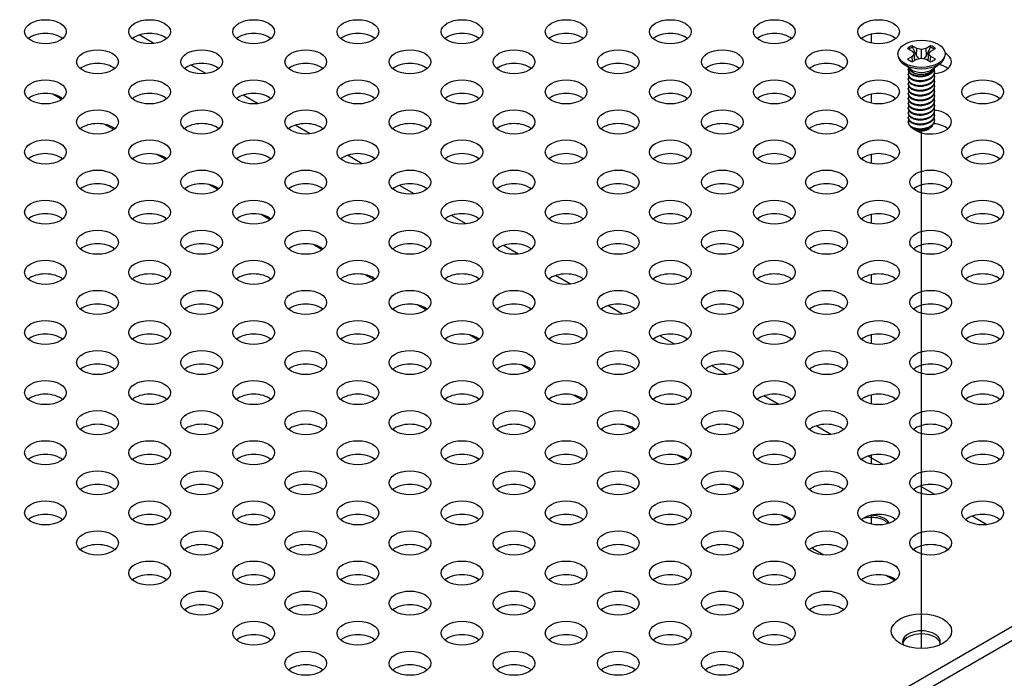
# Model space of a CAD drawing. Header units: millimetres. Extents: x 64 to 1798, y 64 to 1382.
# Tile 71 of 76: x 1622 to 1707, y 1159 to 1216. Entities that reach past the tile are written whole.
import ezdxf

# ---------------------------------------------------------------- set-up
doc = ezdxf.new("R2010")
doc.units = ezdxf.units.MM
doc.header["$LTSCALE"] = 6.666667
doc.layers.add('Tweak Trail (ANSI)', color=7, linetype='Continuous', lineweight=25)
doc.layers.add('Visible (ANSI)', color=7, linetype='Continuous', lineweight=25)

msp = doc.modelspace()

# ---------------------------------------------------------------- linework, layer by layer
at = {"layer": 'Tweak Trail (ANSI)'}
for p, q in [((1695.0987, 1214.0041), (1695.0987, 1214.7787)), ((1695.0987, 1208.8194), (1695.0987, 1209.5939)), ((1699.4092, 1161.8095), (1699.4092, 1206.4261)), ((1695.0987, 1203.6346), (1695.0987, 1204.4092)), ((1695.0987, 1198.4499), (1695.0987, 1199.2244)), ((1695.0987, 1193.2651), (1695.0987, 1194.0397)), ((1695.0987, 1188.0804), (1695.0987, 1188.8549)), ((1695.0987, 1182.8956), (1695.0987, 1183.6702)), ((1695.0987, 1177.7109), (1695.0987, 1178.4854)), ((1695.0987, 1172.5261), (1695.0987, 1173.3007))]:
    msp.add_line(p, q, dxfattribs=at)
at = {"layer": 'Visible (ANSI)'}
for p, q in [((1633.2183, 1213.9643), (1631.9444, 1214.6998)), ((1698.2127, 1213.542), (1698.6086, 1213.3134)), ((1698.6086, 1213.3134), (1698.7726, 1213.0848)), ((1699.0148, 1213.5479), (1698.6189, 1213.7765)), ((1698.9773, 1212.8984), (1699.0148, 1213.5479)), ((1699.4106, 1213.4532), (1699.0148, 1213.5479)), ((1699.8065, 1213.5479), (1699.4106, 1213.4532)), ((1699.4106, 1212.7165), (1699.4106, 1213.4532)), ((1700.2024, 1213.7765), (1699.8065, 1213.5479)), ((1699.844, 1212.8984), (1699.8065, 1213.5479)), ((1700.0487, 1213.0848), (1700.2127, 1213.3134)), ((1700.2127, 1213.3134), (1700.6086, 1213.542)), ((1697.3786, 1213.0848), (1697.3786, 1212.9703)), ((1698.6086, 1212.8563), (1698.2127, 1212.6277)), ((1698.7726, 1213.0848), (1698.6086, 1212.8563)), ((1698.6478, 1212.4099), (1698.6086, 1212.8563)), ((1698.6189, 1212.3932), (1699.0148, 1212.6218)), ((1698.8381, 1212.5198), (1698.7726, 1213.0848)), ((1699.0148, 1212.6218), (1699.4106, 1212.7165)), ((1699.4106, 1212.7165), (1699.8065, 1212.6218)), ((1699.8065, 1212.6218), (1700.2024, 1212.3932)), ((1699.9832, 1212.5198), (1700.0487, 1213.0848)), ((1700.2127, 1212.8563), (1700.0487, 1213.0848)), ((1700.1735, 1212.4099), (1700.2127, 1212.8563)), ((1700.6086, 1212.6277), (1700.2127, 1212.8563)), ((1701.4426, 1213.0848), (1701.4426, 1212.9703)), ((1637.7084, 1211.3719), (1636.4345, 1212.1074)), ((1698.5131, 1211.7267), (1697.8078, 1212.2492)), ((1698.2727, 1211.6856), (1698.2727, 1211.7374)), ((1700.3082, 1211.7267), (1701.0134, 1212.2492)), ((1700.5486, 1211.893), (1700.5486, 1211.9048)), ((1698.2727, 1211.2708), (1698.2727, 1211.3226)), ((1698.2727, 1210.856), (1698.2727, 1210.9079)), ((1698.7089, 1211.4493), (1698.606, 1211.5087)), ((1700.1702, 1211.4827), (1700.2153, 1211.5087)), ((1700.5486, 1211.4782), (1700.5486, 1211.53)), ((1700.5486, 1211.0634), (1700.5486, 1211.1152)), ((1698.2727, 1210.4412), (1698.2727, 1210.4931)), ((1698.2727, 1210.0264), (1698.2727, 1210.0783)), ((1700.5486, 1210.6486), (1700.5486, 1210.7005)), ((1700.5486, 1210.2338), (1700.5486, 1210.2857)), ((1625.2707, 1209.1454), (1624.5016, 1209.5895)), ((1642.1986, 1208.7795), (1640.9246, 1209.515)), ((1698.2727, 1209.6117), (1698.2727, 1209.6635)), ((1698.2727, 1209.1969), (1698.2727, 1209.2487)), ((1700.5486, 1209.8191), (1700.5486, 1209.8709)), ((1700.5486, 1209.4043), (1700.5486, 1209.4561)), ((1698.2727, 1208.7821), (1698.2727, 1208.834)), ((1698.2727, 1208.3673), (1698.2727, 1208.4192)), ((1700.5486, 1208.9895), (1700.5486, 1209.0413)), ((1700.5486, 1208.5747), (1700.5486, 1208.6266)), ((1700.5486, 1208.1599), (1700.5486, 1208.2118)), ((1698.2727, 1207.9525), (1698.2727, 1208.0044)), ((1698.2727, 1207.5378), (1698.2727, 1207.5896)), ((1700.5486, 1207.7452), (1700.5486, 1207.797)), ((1700.5486, 1207.3304), (1700.5486, 1207.3822)), ((1629.7609, 1206.5531), (1628.9917, 1206.9971)), ((1646.6887, 1206.1871), (1645.4148, 1206.9226)), ((1698.2727, 1207.1742), (1698.2727, 1207.1748)), ((1698.8754, 1206.5541), (1698.8082, 1206.5929)), ((1699.9459, 1206.5541), (1700.0708, 1206.6263)), ((1634.251, 1203.9607), (1633.4818, 1204.4048)), ((1651.1788, 1203.5948), (1649.9049, 1204.3302)), ((1638.7411, 1201.3683), (1637.972, 1201.8124)), ((1655.6689, 1201.0024), (1654.395, 1201.7379)), ((1643.2313, 1198.7759), (1642.4621, 1199.22)), ((1660.1591, 1198.41), (1658.8852, 1199.1455)), ((1647.7214, 1196.1835), (1646.9522, 1196.6276)), ((1664.6492, 1195.8176), (1663.3753, 1196.5531)), ((1652.2115, 1193.5912), (1651.4424, 1194.0352)), ((1669.1393, 1193.2252), (1667.8654, 1193.9607)), ((1656.7016, 1190.9988), (1655.9325, 1191.4429)), ((1673.6294, 1190.6329), (1672.3555, 1191.3684)), ((1751.6901, 1189.3802), (1453.1002, 1016.9892)), ((1661.1918, 1188.4064), (1660.4226, 1188.8505)), ((1678.1196, 1188.0405), (1676.8457, 1188.776)), ((1454.1203, 1016.4002), (1751.6901, 1188.2022)), ((1665.6819, 1185.814), (1664.9127, 1186.2581)), ((1682.6097, 1185.4481), (1681.3358, 1186.1836)), ((1670.172, 1183.2217), (1669.4029, 1183.6657)), ((1687.0998, 1182.8557), (1685.8259, 1183.5912)), ((1674.6622, 1180.6293), (1673.893, 1181.0734)), ((1691.59, 1180.2634), (1690.3161, 1180.9989)), ((1679.1523, 1178.0369), (1678.3831, 1178.481)), ((1696.0801, 1177.671), (1694.8062, 1178.4065)), ((1683.6424, 1175.4445), (1682.8733, 1175.8886)), ((1700.5702, 1175.0786), (1699.2963, 1175.8141)), ((1688.1325, 1172.8522), (1687.3634, 1173.2962)), ((1705.0603, 1172.4862), (1703.7864, 1173.2217)), ((1690.9434, 1169.8841), (1690.1506, 1170.3419)), ((1697.1128, 1167.6674), (1696.3436, 1168.1115))]:
    msp.add_line(p, q, dxfattribs=at)
for centre, major_axis in [((1623.8687, 1214.9804), (-1.7983, 0)), ((1632.849, 1214.9804), (-1.7983, 0)), ((1641.8292, 1214.9804), (-1.7983, 0)), ((1650.8095, 1214.9804), (-1.7983, 0)), ((1659.7898, 1214.9804), (-1.7983, 0)), ((1668.77, 1214.9804), (-1.7983, 0)), ((1677.7503, 1214.9804), (-1.7983, 0)), ((1686.7305, 1214.9804), (-1.7983, 0)), ((1695.7108, 1214.9804), (-1.7983, 0)), ((1699.4106, 1213.0848), (-2.032, 0)), ((1628.3589, 1212.388), (-1.7983, 0)), ((1637.3391, 1212.388), (-1.7983, 0)), ((1646.3194, 1212.388), (-1.7983, 0)), ((1655.2996, 1212.388), (-1.7983, 0)), ((1664.2799, 1212.388), (-1.7983, 0)), ((1673.2601, 1212.388), (-1.7983, 0)), ((1682.2404, 1212.388), (-1.7983, 0)), ((1691.2207, 1212.388), (-1.7983, 0)), ((1623.8687, 1209.7956), (-1.7983, 0)), ((1632.849, 1209.7956), (-1.7983, 0)), ((1641.8292, 1209.7956), (-1.7983, 0)), ((1650.8095, 1209.7956), (-1.7983, 0)), ((1659.7898, 1209.7956), (-1.7983, 0)), ((1668.77, 1209.7956), (-1.7983, 0)), ((1677.7503, 1209.7956), (-1.7983, 0)), ((1686.7305, 1209.7956), (-1.7983, 0)), ((1695.7108, 1209.7956), (-1.7983, 0)), ((1704.691, 1209.7956), (-1.7983, 0)), ((1628.3589, 1207.2033), (-1.7983, 0)), ((1637.3391, 1207.2033), (-1.7983, 0)), ((1646.3194, 1207.2033), (-1.7983, 0)), ((1655.2996, 1207.2033), (-1.7983, 0)), ((1664.2799, 1207.2033), (-1.7983, 0)), ((1673.2601, 1207.2033), (-1.7983, 0)), ((1682.2404, 1207.2033), (-1.7983, 0)), ((1691.2207, 1207.2033), (-1.7983, 0)), ((1623.8687, 1204.6109), (-1.7983, 0)), ((1632.849, 1204.6109), (-1.7983, 0)), ((1641.8292, 1204.6109), (-1.7983, 0)), ((1650.8095, 1204.6109), (-1.7983, 0)), ((1659.7898, 1204.6109), (-1.7983, 0)), ((1668.77, 1204.6109), (-1.7983, 0)), ((1677.7503, 1204.6109), (-1.7983, 0)), ((1686.7305, 1204.6109), (-1.7983, 0)), ((1695.7108, 1204.6109), (-1.7983, 0)), ((1704.691, 1204.6109), (-1.7983, 0)), ((1628.3589, 1202.0185), (-1.7983, 0)), ((1637.3391, 1202.0185), (-1.7983, 0)), ((1646.3194, 1202.0185), (-1.7983, 0)), ((1655.2996, 1202.0185), (-1.7983, 0)), ((1664.2799, 1202.0185), (-1.7983, 0)), ((1673.2601, 1202.0185), (-1.7983, 0)), ((1682.2404, 1202.0185), (-1.7983, 0)), ((1691.2207, 1202.0185), (-1.7983, 0)), ((1700.2009, 1202.0185), (-1.7983, 0)), ((1623.8687, 1199.4261), (-1.7983, 0)), ((1632.849, 1199.4261), (-1.7983, 0)), ((1641.8292, 1199.4261), (-1.7983, 0)), ((1650.8095, 1199.4261), (-1.7983, 0)), ((1659.7898, 1199.4261), (-1.7983, 0)), ((1668.77, 1199.4261), (-1.7983, 0)), ((1677.7503, 1199.4261), (-1.7983, 0)), ((1686.7305, 1199.4261), (-1.7983, 0)), ((1695.7108, 1199.4261), (-1.7983, 0)), ((1704.691, 1199.4261), (-1.7983, 0)), ((1628.3589, 1196.8338), (-1.7983, 0)), ((1637.3391, 1196.8338), (-1.7983, 0)), ((1646.3194, 1196.8338), (-1.7983, 0)), ((1655.2996, 1196.8338), (-1.7983, 0)), ((1664.2799, 1196.8338), (-1.7983, 0)), ((1673.2601, 1196.8338), (-1.7983, 0)), ((1682.2404, 1196.8338), (-1.7983, 0)), ((1691.2207, 1196.8338), (-1.7983, 0)), ((1700.2009, 1196.8338), (-1.7983, 0)), ((1623.8687, 1194.2414), (-1.7983, 0)), ((1632.849, 1194.2414), (-1.7983, 0)), ((1641.8292, 1194.2414), (-1.7983, 0)), ((1650.8095, 1194.2414), (-1.7983, 0)), ((1659.7898, 1194.2414), (-1.7983, 0)), ((1668.77, 1194.2414), (-1.7983, 0)), ((1677.7503, 1194.2414), (-1.7983, 0)), ((1686.7305, 1194.2414), (-1.7983, 0)), ((1695.7108, 1194.2414), (-1.7983, 0)), ((1704.691, 1194.2414), (-1.7983, 0)), ((1628.3589, 1191.649), (-1.7983, 0)), ((1637.3391, 1191.649), (-1.7983, 0)), ((1646.3194, 1191.649), (-1.7983, 0)), ((1655.2996, 1191.649), (-1.7983, 0)), ((1664.2799, 1191.649), (-1.7983, 0)), ((1673.2601, 1191.649), (-1.7983, 0)), ((1682.2404, 1191.649), (-1.7983, 0)), ((1691.2207, 1191.649), (-1.7983, 0)), ((1700.2009, 1191.649), (-1.7983, 0)), ((1623.8687, 1189.0566), (-1.7983, 0)), ((1632.849, 1189.0566), (-1.7983, 0)), ((1641.8292, 1189.0566), (-1.7983, 0)), ((1650.8095, 1189.0566), (-1.7983, 0)), ((1659.7898, 1189.0566), (-1.7983, 0)), ((1668.77, 1189.0566), (-1.7983, 0)), ((1677.7503, 1189.0566), (-1.7983, 0)), ((1686.7305, 1189.0566), (-1.7983, 0)), ((1695.7108, 1189.0566), (-1.7983, 0)), ((1704.691, 1189.0566), (-1.7983, 0)), ((1628.3589, 1186.4642), (-1.7983, 0)), ((1637.3391, 1186.4642), (-1.7983, 0)), ((1646.3194, 1186.4642), (-1.7983, 0)), ((1655.2996, 1186.4642), (-1.7983, 0)), ((1664.2799, 1186.4642), (-1.7983, 0)), ((1673.2601, 1186.4642), (-1.7983, 0)), ((1682.2404, 1186.4642), (-1.7983, 0)), ((1691.2207, 1186.4642), (-1.7983, 0)), ((1700.2009, 1186.4642), (-1.7983, 0)), ((1623.8687, 1183.8719), (-1.7983, 0)), ((1632.849, 1183.8719), (-1.7983, 0)), ((1641.8292, 1183.8719), (-1.7983, 0)), ((1650.8095, 1183.8719), (-1.7983, 0)), ((1659.7898, 1183.8719), (-1.7983, 0)), ((1668.77, 1183.8719), (-1.7983, 0)), ((1677.7503, 1183.8719), (-1.7983, 0)), ((1686.7305, 1183.8719), (-1.7983, 0)), ((1695.7108, 1183.8719), (-1.7983, 0)), ((1704.691, 1183.8719), (-1.7983, 0)), ((1628.3589, 1181.2795), (-1.7983, 0)), ((1637.3391, 1181.2795), (-1.7983, 0)), ((1646.3194, 1181.2795), (-1.7983, 0)), ((1655.2996, 1181.2795), (-1.7983, 0)), ((1664.2799, 1181.2795), (-1.7983, 0)), ((1673.2601, 1181.2795), (-1.7983, 0)), ((1682.2404, 1181.2795), (-1.7983, 0)), ((1691.2207, 1181.2795), (-1.7983, 0)), ((1700.2009, 1181.2795), (-1.7983, 0)), ((1623.8687, 1178.6871), (-1.7983, 0)), ((1632.849, 1178.6871), (-1.7983, 0)), ((1641.8292, 1178.6871), (-1.7983, 0)), ((1650.8095, 1178.6871), (-1.7983, 0)), ((1659.7898, 1178.6871), (-1.7983, 0)), ((1668.77, 1178.6871), (-1.7983, 0)), ((1677.7503, 1178.6871), (-1.7983, 0)), ((1686.7305, 1178.6871), (-1.7983, 0)), ((1695.7108, 1178.6871), (-1.7983, 0)), ((1704.691, 1178.6871), (-1.7983, 0)), ((1628.3589, 1176.0947), (-1.7983, 0)), ((1637.3391, 1176.0947), (-1.7983, 0)), ((1646.3194, 1176.0947), (-1.7983, 0)), ((1655.2996, 1176.0947), (-1.7983, 0)), ((1664.2799, 1176.0947), (-1.7983, 0)), ((1673.2601, 1176.0947), (-1.7983, 0)), ((1682.2404, 1176.0947), (-1.7983, 0)), ((1691.2207, 1176.0947), (-1.7983, 0)), ((1700.2009, 1176.0947), (-1.7983, 0)), ((1623.8687, 1173.5024), (-1.7983, 0)), ((1632.849, 1173.5024), (-1.7983, 0)), ((1641.8292, 1173.5024), (-1.7983, 0)), ((1650.8095, 1173.5024), (-1.7983, 0)), ((1659.7898, 1173.5024), (-1.7983, 0)), ((1668.77, 1173.5024), (-1.7983, 0)), ((1677.7503, 1173.5024), (-1.7983, 0)), ((1686.7305, 1173.5024), (-1.7983, 0)), ((1695.7108, 1173.5024), (-1.7983, 0)), ((1704.691, 1173.5024), (-1.7983, 0)), ((1628.3589, 1170.91), (-1.7983, 0)), ((1637.3391, 1170.91), (-1.7983, 0)), ((1646.3194, 1170.91), (-1.7983, 0)), ((1655.2996, 1170.91), (-1.7983, 0)), ((1664.2799, 1170.91), (-1.7983, 0)), ((1673.2601, 1170.91), (-1.7983, 0)), ((1682.2404, 1170.91), (-1.7983, 0)), ((1691.2207, 1170.91), (-1.7983, 0)), ((1700.2009, 1170.91), (-1.7983, 0)), ((1632.849, 1168.3176), (-1.7983, 0)), ((1641.8292, 1168.3176), (-1.7983, 0)), ((1650.8095, 1168.3176), (-1.7983, 0)), ((1659.7898, 1168.3176), (-1.7983, 0)), ((1668.77, 1168.3176), (-1.7983, 0)), ((1677.7503, 1168.3176), (-1.7983, 0)), ((1686.7305, 1168.3176), (-1.7983, 0)), ((1695.7108, 1168.3176), (-1.7983, 0)), ((1637.3391, 1165.7252), (-1.7983, 0)), ((1646.3194, 1165.7252), (-1.7983, 0)), ((1655.2996, 1165.7252), (-1.7983, 0)), ((1664.2799, 1165.7252), (-1.7983, 0)), ((1673.2601, 1165.7252), (-1.7983, 0)), ((1682.2404, 1165.7252), (-1.7983, 0)), ((1691.2207, 1165.7252), (-1.7983, 0)), ((1641.8292, 1163.1329), (-1.7983, 0)), ((1650.8095, 1163.1329), (-1.7983, 0)), ((1659.7898, 1163.1329), (-1.7983, 0)), ((1668.77, 1163.1329), (-1.7983, 0)), ((1677.7503, 1163.1329), (-1.7983, 0)), ((1686.7305, 1163.1329), (-1.7983, 0)), ((1699.4106, 1163.3112), (-2.601, 0)), ((1646.3194, 1160.5405), (-1.7983, 0)), ((1655.2996, 1160.5405), (-1.7983, 0)), ((1664.2799, 1160.5405), (-1.7983, 0)), ((1673.2601, 1160.5405), (-1.7983, 0)), ((1682.2404, 1160.5405), (-1.7983, 0))]:
    msp.add_ellipse(centre, major_axis=major_axis, ratio=0.5773503, dxfattribs=at)
for centre, major_axis, start_param, end_param in [((1623.8687, 1213.8024), (-1.7983, 0), 3.744796, 5.679982), ((1632.849, 1213.8024), (-1.7983, 0), 3.744796, 5.679982), ((1641.8292, 1213.8024), (-1.7983, 0), 3.744796, 5.679982), ((1650.8095, 1213.8024), (-1.7983, 0), 3.744796, 5.679982), ((1659.7898, 1213.8024), (-1.7983, 0), 3.744796, 5.679982), ((1668.77, 1213.8024), (-1.7983, 0), 3.744796, 5.679982), ((1677.7503, 1213.8024), (-1.7983, 0), 3.744796, 5.679982), ((1686.7305, 1213.8024), (-1.7983, 0), 3.744796, 5.679982), ((1695.7108, 1213.8024), (-1.7983, 0), 3.744796, 5.679982), ((1699.4106, 1213.0848), (-1.4359, 0), 5.2964292, 5.6991451), ((1699.4106, 1212.9711), (1.3986, 0), 2.1582809, 2.4621423), ((1699.4106, 1212.9711), (1.3986, 0), 0.6794503, 0.9833118), ((1699.4106, 1213.0848), (-1.4359, 0), 3.7256329, 4.1283487), ((1699.4106, 1212.9703), (2.032, 0), 3.1415927, 6.2831853), ((1699.4106, 1213.0848), (1.4359, 0), 3.7256329, 4.1283487), ((1699.4106, 1213.0848), (1.4359, 0), 5.2964292, 5.6991451), ((1700.2009, 1212.388), (1.7983, 0), 4.8994354, 7.0935464), ((1628.3589, 1211.21), (-1.7983, 0), 3.744796, 5.679982), ((1637.3391, 1211.21), (-1.7983, 0), 3.744796, 5.679982), ((1646.3194, 1211.21), (-1.7983, 0), 3.744796, 5.679982), ((1655.2996, 1211.21), (-1.7983, 0), 3.744796, 5.679982), ((1664.2799, 1211.21), (-1.7983, 0), 3.744796, 5.679982), ((1673.2601, 1211.21), (-1.7983, 0), 3.744796, 5.679982), ((1682.2404, 1211.21), (-1.7983, 0), 3.744796, 5.679982), ((1691.2207, 1211.21), (-1.7983, 0), 3.744796, 5.679982), ((1699.4106, 1211.9732), (-1.1379, 0), 0.1125394, 3.0290532), ((1699.4106, 1212.1305), (-1.1379, 0), 0.6619784, 2.4796143), ((1700.2009, 1211.21), (-1.7983, 0), 3.744796, 4.312212), ((1623.8687, 1208.6177), (-1.7983, 0), 3.744796, 5.679982), ((1632.849, 1208.6177), (-1.7983, 0), 3.744796, 5.679982), ((1641.8292, 1208.6177), (-1.7983, 0), 3.744796, 5.679982), ((1650.8095, 1208.6177), (-1.7983, 0), 3.744796, 5.679982), ((1659.7898, 1208.6177), (-1.7983, 0), 3.744796, 5.679982), ((1668.77, 1208.6177), (-1.7983, 0), 3.744796, 5.679982), ((1677.7503, 1208.6177), (-1.7983, 0), 3.744796, 5.679982), ((1686.7305, 1208.6177), (-1.7983, 0), 3.744796, 5.679982), ((1695.7108, 1208.6177), (-1.7983, 0), 3.744796, 5.679982), ((1704.691, 1208.6177), (-1.7983, 0), 3.744796, 5.679982), ((1700.2009, 1207.2033), (1.7983, 0), 3.6492271, 7.6594968), ((1628.3589, 1206.0253), (-1.7983, 0), 3.744796, 5.679982), ((1637.3391, 1206.0253), (-1.7983, 0), 3.744796, 5.679982), ((1646.3194, 1206.0253), (-1.7983, 0), 3.744796, 5.679982), ((1655.2996, 1206.0253), (-1.7983, 0), 3.744796, 5.679982), ((1664.2799, 1206.0253), (-1.7983, 0), 3.744796, 5.679982), ((1673.2601, 1206.0253), (-1.7983, 0), 3.744796, 5.679982), ((1682.2404, 1206.0253), (-1.7983, 0), 3.744796, 5.679982), ((1691.2207, 1206.0253), (-1.7983, 0), 3.744796, 5.679982), ((1699.4106, 1207.1742), (-1.1379, 0), 0, 0.7853982), ((1700.2009, 1206.0253), (-1.7983, 0), 5.655996, 5.679982), ((1699.4106, 1206.8631), (-0.7569, 0), 0.7853982, 2.3561945), ((1700.2009, 1206.0253), (-1.7983, 0), 3.744796, 4.5665457), ((1623.8687, 1203.4329), (-1.7983, 0), 3.744796, 5.679982), ((1632.849, 1203.4329), (-1.7983, 0), 3.744796, 5.679982), ((1641.8292, 1203.4329), (-1.7983, 0), 3.744796, 5.679982), ((1650.8095, 1203.4329), (-1.7983, 0), 3.744796, 5.679982), ((1659.7898, 1203.4329), (-1.7983, 0), 3.744796, 5.679982), ((1668.77, 1203.4329), (-1.7983, 0), 3.744796, 5.679982), ((1677.7503, 1203.4329), (-1.7983, 0), 3.744796, 5.679982), ((1686.7305, 1203.4329), (-1.7983, 0), 3.744796, 5.679982), ((1695.7108, 1203.4329), (-1.7983, 0), 3.744796, 5.679982), ((1704.691, 1203.4329), (-1.7983, 0), 3.744796, 5.679982), ((1628.3589, 1200.8405), (-1.7983, 0), 3.744796, 5.679982), ((1637.3391, 1200.8405), (-1.7983, 0), 3.744796, 5.679982), ((1646.3194, 1200.8405), (-1.7983, 0), 3.744796, 5.679982), ((1655.2996, 1200.8405), (-1.7983, 0), 3.744796, 5.679982), ((1664.2799, 1200.8405), (-1.7983, 0), 3.744796, 5.679982), ((1673.2601, 1200.8405), (-1.7983, 0), 3.744796, 5.679982), ((1682.2404, 1200.8405), (-1.7983, 0), 3.744796, 5.679982), ((1691.2207, 1200.8405), (-1.7983, 0), 3.744796, 5.679982), ((1700.2009, 1200.8405), (-1.7983, 0), 3.744796, 5.679982), ((1623.8687, 1198.2482), (-1.7983, 0), 3.744796, 5.679982), ((1632.849, 1198.2482), (-1.7983, 0), 3.744796, 5.679982), ((1641.8292, 1198.2482), (-1.7983, 0), 3.744796, 5.679982), ((1650.8095, 1198.2482), (-1.7983, 0), 3.744796, 5.679982), ((1659.7898, 1198.2482), (-1.7983, 0), 3.744796, 5.679982), ((1668.77, 1198.2482), (-1.7983, 0), 3.744796, 5.679982), ((1677.7503, 1198.2482), (-1.7983, 0), 3.744796, 5.679982), ((1686.7305, 1198.2482), (-1.7983, 0), 3.744796, 5.679982), ((1695.7108, 1198.2482), (-1.7983, 0), 3.744796, 5.679982), ((1704.691, 1198.2482), (-1.7983, 0), 3.744796, 5.679982), ((1628.3589, 1195.6558), (-1.7983, 0), 3.744796, 5.679982), ((1637.3391, 1195.6558), (-1.7983, 0), 3.744796, 5.679982), ((1646.3194, 1195.6558), (-1.7983, 0), 3.744796, 5.679982), ((1655.2996, 1195.6558), (-1.7983, 0), 3.744796, 5.679982), ((1664.2799, 1195.6558), (-1.7983, 0), 3.744796, 5.679982), ((1673.2601, 1195.6558), (-1.7983, 0), 3.744796, 5.679982), ((1682.2404, 1195.6558), (-1.7983, 0), 3.744796, 5.679982), ((1691.2207, 1195.6558), (-1.7983, 0), 3.744796, 5.679982), ((1700.2009, 1195.6558), (-1.7983, 0), 3.744796, 5.679982), ((1623.8687, 1193.0634), (-1.7983, 0), 3.744796, 5.679982), ((1632.849, 1193.0634), (-1.7983, 0), 3.744796, 5.679982), ((1641.8292, 1193.0634), (-1.7983, 0), 3.744796, 5.679982), ((1650.8095, 1193.0634), (-1.7983, 0), 3.744796, 5.679982), ((1659.7898, 1193.0634), (-1.7983, 0), 3.744796, 5.679982), ((1668.77, 1193.0634), (-1.7983, 0), 3.744796, 5.679982), ((1677.7503, 1193.0634), (-1.7983, 0), 3.744796, 5.679982), ((1686.7305, 1193.0634), (-1.7983, 0), 3.744796, 5.679982), ((1695.7108, 1193.0634), (-1.7983, 0), 3.744796, 5.679982), ((1704.691, 1193.0634), (-1.7983, 0), 3.744796, 5.679982), ((1628.3589, 1190.471), (-1.7983, 0), 3.744796, 5.679982), ((1637.3391, 1190.471), (-1.7983, 0), 3.744796, 5.679982), ((1646.3194, 1190.471), (-1.7983, 0), 3.744796, 5.679982), ((1655.2996, 1190.471), (-1.7983, 0), 3.744796, 5.679982), ((1664.2799, 1190.471), (-1.7983, 0), 3.744796, 5.679982), ((1673.2601, 1190.471), (-1.7983, 0), 3.744796, 5.679982), ((1682.2404, 1190.471), (-1.7983, 0), 3.744796, 5.679982), ((1691.2207, 1190.471), (-1.7983, 0), 3.744796, 5.679982), ((1700.2009, 1190.471), (-1.7983, 0), 3.744796, 5.679982), ((1623.8687, 1187.8786), (-1.7983, 0), 3.744796, 5.679982), ((1632.849, 1187.8786), (-1.7983, 0), 3.744796, 5.679982), ((1641.8292, 1187.8786), (-1.7983, 0), 3.744796, 5.679982), ((1650.8095, 1187.8786), (-1.7983, 0), 3.744796, 5.679982), ((1659.7898, 1187.8786), (-1.7983, 0), 3.744796, 5.679982), ((1668.77, 1187.8786), (-1.7983, 0), 3.744796, 5.679982), ((1677.7503, 1187.8786), (-1.7983, 0), 3.744796, 5.679982), ((1686.7305, 1187.8786), (-1.7983, 0), 3.744796, 5.679982), ((1695.7108, 1187.8786), (-1.7983, 0), 3.744796, 5.679982), ((1704.691, 1187.8786), (-1.7983, 0), 3.744796, 5.679982), ((1628.3589, 1185.2863), (-1.7983, 0), 3.744796, 5.679982), ((1637.3391, 1185.2863), (-1.7983, 0), 3.744796, 5.679982), ((1646.3194, 1185.2863), (-1.7983, 0), 3.744796, 5.679982), ((1655.2996, 1185.2863), (-1.7983, 0), 3.744796, 5.679982), ((1664.2799, 1185.2863), (-1.7983, 0), 3.744796, 5.679982), ((1673.2601, 1185.2863), (-1.7983, 0), 3.744796, 5.679982), ((1682.2404, 1185.2863), (-1.7983, 0), 3.744796, 5.679982), ((1691.2207, 1185.2863), (-1.7983, 0), 3.744796, 5.679982), ((1700.2009, 1185.2863), (-1.7983, 0), 3.744796, 5.679982), ((1623.8687, 1182.6939), (-1.7983, 0), 3.744796, 5.679982), ((1632.849, 1182.6939), (-1.7983, 0), 3.744796, 5.679982), ((1641.8292, 1182.6939), (-1.7983, 0), 3.744796, 5.679982), ((1650.8095, 1182.6939), (-1.7983, 0), 3.744796, 5.679982), ((1659.7898, 1182.6939), (-1.7983, 0), 3.744796, 5.679982), ((1668.77, 1182.6939), (-1.7983, 0), 3.744796, 5.679982), ((1677.7503, 1182.6939), (-1.7983, 0), 3.744796, 5.679982), ((1686.7305, 1182.6939), (-1.7983, 0), 3.744796, 5.679982), ((1695.7108, 1182.6939), (-1.7983, 0), 3.744796, 5.679982), ((1704.691, 1182.6939), (-1.7983, 0), 3.744796, 5.679982), ((1628.3589, 1180.1015), (-1.7983, 0), 3.744796, 5.679982), ((1637.3391, 1180.1015), (-1.7983, 0), 3.744796, 5.679982), ((1646.3194, 1180.1015), (-1.7983, 0), 3.744796, 5.679982), ((1655.2996, 1180.1015), (-1.7983, 0), 3.744796, 5.679982), ((1664.2799, 1180.1015), (-1.7983, 0), 3.744796, 5.679982), ((1673.2601, 1180.1015), (-1.7983, 0), 3.744796, 5.679982), ((1682.2404, 1180.1015), (-1.7983, 0), 3.744796, 5.679982), ((1691.2207, 1180.1015), (-1.7983, 0), 3.744796, 5.679982), ((1700.2009, 1180.1015), (-1.7983, 0), 3.744796, 5.679982), ((1623.8687, 1177.5091), (-1.7983, 0), 3.744796, 5.679982), ((1632.849, 1177.5091), (-1.7983, 0), 3.744796, 5.679982), ((1641.8292, 1177.5091), (-1.7983, 0), 3.744796, 5.679982), ((1650.8095, 1177.5091), (-1.7983, 0), 3.744796, 5.679982), ((1659.7898, 1177.5091), (-1.7983, 0), 3.744796, 5.679982), ((1668.77, 1177.5091), (-1.7983, 0), 3.744796, 5.679982), ((1677.7503, 1177.5091), (-1.7983, 0), 3.744796, 5.679982), ((1686.7305, 1177.5091), (-1.7983, 0), 3.744796, 5.679982), ((1695.7108, 1177.5091), (-1.7983, 0), 3.744796, 5.679982), ((1704.691, 1177.5091), (-1.7983, 0), 3.744796, 5.679982), ((1628.3589, 1174.9168), (-1.7983, 0), 3.744796, 5.679982), ((1637.3391, 1174.9168), (-1.7983, 0), 3.744796, 5.679982), ((1646.3194, 1174.9168), (-1.7983, 0), 3.744796, 5.679982), ((1655.2996, 1174.9168), (-1.7983, 0), 3.744796, 5.679982), ((1664.2799, 1174.9168), (-1.7983, 0), 3.744796, 5.679982), ((1673.2601, 1174.9168), (-1.7983, 0), 3.744796, 5.679982), ((1682.2404, 1174.9168), (-1.7983, 0), 3.744796, 5.679982), ((1691.2207, 1174.9168), (-1.7983, 0), 3.744796, 5.679982), ((1700.2009, 1174.9168), (-1.7983, 0), 3.744796, 5.679982), ((1623.8687, 1172.3244), (-1.7983, 0), 3.744796, 5.679982), ((1632.849, 1172.3244), (-1.7983, 0), 3.744796, 5.679982), ((1641.8292, 1172.3244), (-1.7983, 0), 3.744796, 5.679982), ((1650.8095, 1172.3244), (-1.7983, 0), 3.744796, 5.679982), ((1659.7898, 1172.3244), (-1.7983, 0), 3.744796, 5.679982), ((1668.77, 1172.3244), (-1.7983, 0), 3.744796, 5.679982), ((1677.7503, 1172.3244), (-1.7983, 0), 3.744796, 5.679982), ((1686.7305, 1172.3244), (-1.7983, 0), 3.744796, 5.679982), ((1695.7108, 1172.3244), (-1.7983, 0), 3.744796, 5.679982), ((1695.0936, 1172.1919), (-1.6, 0), 3.5777984, 5.1826799), ((1695.0936, 1172.3552), (1.6, 0), 0.2799368, 1.6314156), ((1704.691, 1172.3244), (-1.7983, 0), 3.744796, 5.679982), ((1628.3589, 1169.732), (-1.7983, 0), 3.744796, 5.679982), ((1637.3391, 1169.732), (-1.7983, 0), 3.744796, 5.679982), ((1646.3194, 1169.732), (-1.7983, 0), 3.744796, 5.679982), ((1655.2996, 1169.732), (-1.7983, 0), 3.744796, 5.679982), ((1664.2799, 1169.732), (-1.7983, 0), 3.744796, 5.679982), ((1673.2601, 1169.732), (-1.7983, 0), 3.744796, 5.679982), ((1682.2404, 1169.732), (-1.7983, 0), 3.744796, 5.679982), ((1691.2207, 1169.732), (-1.7983, 0), 3.744796, 5.679982), ((1690.6106, 1171.1386), (-0.46, -0.7967), 5.8973499, 6.2831853), ((1700.2009, 1169.732), (-1.7983, 0), 3.744796, 5.679982), ((1632.849, 1167.1396), (-1.7983, 0), 3.744796, 5.679982), ((1641.8292, 1167.1396), (-1.7983, 0), 3.744796, 5.679982), ((1650.8095, 1167.1396), (-1.7983, 0), 3.744796, 5.679982), ((1659.7898, 1167.1396), (-1.7983, 0), 3.744796, 5.679982), ((1668.77, 1167.1396), (-1.7983, 0), 3.744796, 5.679982), ((1677.7503, 1167.1396), (-1.7983, 0), 3.744796, 5.679982), ((1686.7305, 1167.1396), (-1.7983, 0), 3.744796, 5.679982), ((1695.7108, 1167.1396), (-1.7983, 0), 3.744796, 5.679982), ((1637.3391, 1164.5473), (-1.7983, 0), 3.744796, 5.679982), ((1646.3194, 1164.5473), (-1.7983, 0), 3.744796, 5.679982), ((1655.2996, 1164.5473), (-1.7983, 0), 3.744796, 5.679982), ((1664.2799, 1164.5473), (-1.7983, 0), 3.744796, 5.679982), ((1673.2601, 1164.5473), (-1.7983, 0), 3.744796, 5.679982), ((1682.2404, 1164.5473), (-1.7983, 0), 3.744796, 5.679982), ((1691.2207, 1164.5473), (-1.7983, 0), 3.744796, 5.679982), ((1699.4106, 1162.3951), (1.6256, 0), 5.966917, 9.7410463), ((1641.8292, 1161.9549), (-1.7983, 0), 3.744796, 5.679982), ((1650.8095, 1161.9549), (-1.7983, 0), 3.744796, 5.679982), ((1659.7898, 1161.9549), (-1.7983, 0), 3.744796, 5.679982), ((1668.77, 1161.9549), (-1.7983, 0), 3.744796, 5.679982), ((1677.7503, 1161.9549), (-1.7983, 0), 3.744796, 5.679982), ((1686.7305, 1161.9549), (-1.7983, 0), 3.744796, 5.679982), ((1699.4106, 1162.1332), (1.6256, 0), 0.1399537, 3.0016389), ((1646.3194, 1159.3625), (-1.7983, 0), 3.744796, 5.679982), ((1655.2996, 1159.3625), (-1.7983, 0), 3.744796, 5.679982), ((1664.2799, 1159.3625), (-1.7983, 0), 3.744796, 5.679982), ((1673.2601, 1159.3625), (-1.7983, 0), 3.744796, 5.679982), ((1682.2404, 1159.3625), (-1.7983, 0), 3.744796, 5.679982)]:
    msp.add_ellipse(centre, major_axis=major_axis, ratio=0.5773503, start_param=start_param, end_param=end_param, dxfattribs=at)
for points, weights in [([(1698.6354, 1213.6432), (1698.6273, 1213.709), (1698.6189, 1213.7765)], [1.01218915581, 1.01172679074, 1.01110160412]), ([(1698.6354, 1213.6432), (1698.8473, 1213.1805), (1698.9773, 1212.8984)], [1.53696783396, 1.9683578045, 2.37346205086]), ([(1699.844, 1212.8984), (1699.974, 1213.1805), (1700.1859, 1213.6432)], [2.37346205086, 1.9683578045, 1.53696783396]), ([(1700.1859, 1213.6432), (1700.194, 1213.709), (1700.2024, 1213.7765)], [1.01218915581, 1.01172679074, 1.01110160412]), ([(1698.9773, 1212.8984), (1699.0949, 1212.7584), (1699.1863, 1212.6628)], [2.07391766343, 2.27571812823, 2.43161931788]), ([(1699.635, 1212.6628), (1699.7264, 1212.7584), (1699.844, 1212.8984)], [2.43161931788, 2.27571812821, 2.07391766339]), ([(1700.2153, 1211.4278), (1700.5219, 1211.6277), (1700.5467, 1211.9034)], [1, 0.907347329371, 0.942846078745]), ([(1700.2153, 1211.3759), (1700.5486, 1211.5932), (1700.5486, 1211.893)], [1, 0.900099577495, 0.949184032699]), ([(1700.2153, 1211.013), (1700.6754, 1211.3129), (1700.5122, 1211.7109)], [1, 0.867144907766, 0.997779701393]), ([(1700.2153, 1210.9612), (1700.5486, 1211.1784), (1700.5486, 1211.4782)], [1, 0.900099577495, 0.949184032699]), ([(1700.2153, 1210.5982), (1700.6754, 1210.8981), (1700.5122, 1211.2961)], [1, 0.867144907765, 0.997779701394]), ([(1700.2153, 1210.5464), (1700.5486, 1210.7636), (1700.5486, 1211.0634)], [1, 0.900099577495, 0.949184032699]), ([(1700.2153, 1210.1835), (1700.6754, 1210.4833), (1700.5122, 1210.8814)], [1, 0.867144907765, 0.997779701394]), ([(1700.2153, 1210.1316), (1700.5486, 1210.3488), (1700.5486, 1210.6486)], [1, 0.900099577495, 0.949184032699]), ([(1700.2153, 1209.7687), (1700.6754, 1210.0685), (1700.5122, 1210.4666)], [1, 0.867144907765, 0.997779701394]), ([(1700.2153, 1209.7168), (1700.5486, 1209.9341), (1700.5486, 1210.2338)], [1, 0.900099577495, 0.949184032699]), ([(1700.2153, 1209.3539), (1700.6754, 1209.6538), (1700.5122, 1210.0518)], [1, 0.867144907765, 0.997779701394]), ([(1700.2153, 1209.302), (1700.5486, 1209.5193), (1700.5486, 1209.8191)], [1, 0.900099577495, 0.949184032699]), ([(1700.2153, 1208.9391), (1700.6754, 1209.239), (1700.5122, 1209.637)], [1, 0.867144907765, 0.997779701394]), ([(1700.2153, 1208.8873), (1700.5486, 1209.1045), (1700.5486, 1209.4043)], [1, 0.900099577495, 0.949184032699]), ([(1700.2153, 1208.5243), (1700.6754, 1208.8242), (1700.5122, 1209.2222)], [1, 0.867144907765, 0.997779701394]), ([(1700.2153, 1208.4725), (1700.5486, 1208.6897), (1700.5486, 1208.9895)], [1, 0.900099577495, 0.949184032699]), ([(1700.2153, 1208.1096), (1700.6754, 1208.4094), (1700.5122, 1208.8075)], [1, 0.867144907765, 0.997779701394]), ([(1700.2153, 1208.0577), (1700.5486, 1208.2749), (1700.5486, 1208.5747)], [1, 0.900099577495, 0.949184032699]), ([(1700.2153, 1207.6948), (1700.6754, 1207.9946), (1700.5122, 1208.3927)], [1, 0.867144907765, 0.997779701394]), ([(1700.2153, 1207.6429), (1700.5486, 1207.8602), (1700.5486, 1208.1599)], [1, 0.900099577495, 0.949184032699]), ([(1700.2153, 1207.28), (1700.6754, 1207.5799), (1700.5122, 1207.9779)], [1, 0.867144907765, 0.997779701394]), ([(1700.2153, 1207.2281), (1700.5486, 1207.4454), (1700.5486, 1207.7452)], [1, 0.900099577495, 0.949184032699]), ([(1700.2153, 1206.8652), (1700.6754, 1207.1651), (1700.5122, 1207.5631)], [1, 0.867144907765, 0.997779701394]), ([(1700.2153, 1206.8134), (1700.5486, 1207.0306), (1700.5486, 1207.3304)], [1, 0.900099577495, 0.949184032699])]:
    msp.add_rational_spline(points, weights, degree=2, dxfattribs=at)
for points, weights, knots in [([(1698.2933, 1211.8488), (1698.2437, 1211.7163), (1698.3115, 1211.5841), (1698.4815, 1211.2522), (1699.1161, 1211.1886), (1699.7507, 1211.125), (1700.2153, 1211.4278)], [0.934199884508, 0.941930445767, 1, 0.866025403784, 1, 0.866025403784, 1], [0.787151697, 0.787151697, 0.787151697, 0.791666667, 0.791666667, 0.802083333, 0.802083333, 0.8125, 0.8125, 0.8125]), ([(1698.2727, 1211.6856), (1698.2727, 1211.6079), (1698.3115, 1211.5322), (1698.4815, 1211.2004), (1699.1161, 1211.1368), (1699.7507, 1211.0732), (1700.2153, 1211.3759)], [0.949184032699, 0.965925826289, 1, 0.866025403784, 1, 0.866025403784, 1], [0.726517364, 0.726517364, 0.726517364, 0.729166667, 0.729166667, 0.739583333, 0.739583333, 0.75, 0.75, 0.75]), ([(1698.3279, 1211.5033), (1698.2245, 1211.339), (1698.3115, 1211.1693), (1698.4815, 1210.8375), (1699.1161, 1210.7738), (1699.7507, 1210.7102), (1700.2153, 1211.013)], [0.933615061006, 0.926660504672, 1, 0.866025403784, 1, 0.866025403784, 1], [0.723464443, 0.723464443, 0.723464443, 0.729166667, 0.729166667, 0.739583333, 0.739583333, 0.75, 0.75, 0.75]), ([(1698.2727, 1211.2708), (1698.2727, 1211.1931), (1698.3115, 1211.1174), (1698.4815, 1210.7856), (1699.1161, 1210.722), (1699.7507, 1210.6584), (1700.2153, 1210.9612)], [0.949184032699, 0.965925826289, 1, 0.866025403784, 1, 0.866025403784, 1], [0.664017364, 0.664017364, 0.664017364, 0.666666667, 0.666666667, 0.677083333, 0.677083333, 0.6875, 0.6875, 0.6875]), ([(1698.3279, 1211.0885), (1698.2245, 1210.9242), (1698.3115, 1210.7545), (1698.4815, 1210.4227), (1699.1161, 1210.3591), (1699.7507, 1210.2955), (1700.2153, 1210.5982)], [0.933615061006, 0.926660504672, 1, 0.866025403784, 1, 0.866025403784, 1], [0.660964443, 0.660964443, 0.660964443, 0.666666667, 0.666666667, 0.677083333, 0.677083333, 0.6875, 0.6875, 0.6875]), ([(1698.2727, 1210.856), (1698.2727, 1210.7783), (1698.3115, 1210.7026), (1698.4815, 1210.3708), (1699.1161, 1210.3072), (1699.7507, 1210.2436), (1700.2153, 1210.5464)], [0.949184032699, 0.965925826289, 1, 0.866025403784, 1, 0.866025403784, 1], [0.601517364, 0.601517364, 0.601517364, 0.604166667, 0.604166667, 0.614583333, 0.614583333, 0.625, 0.625, 0.625]), ([(1699.0173, 1211.1493), (1699.1062, 1211.1286), (1699.2051, 1211.121), (1699.4008, 1211.106), (1699.5977, 1211.1512)], [0.949876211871, 0.966622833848, 1, 0.936018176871, 0.933147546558], [0.7369882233, 0.7369882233, 0.7369882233, 0.7395833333, 0.7395833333, 0.7445579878, 0.7445579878, 0.7445579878]), ([(1698.3279, 1210.6737), (1698.2245, 1210.5095), (1698.3115, 1210.3397), (1698.4815, 1210.0079), (1699.1161, 1209.9443), (1699.7507, 1209.8807), (1700.2153, 1210.1835)], [0.933615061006, 0.926660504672, 1, 0.866025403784, 1, 0.866025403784, 1], [0.598464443, 0.598464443, 0.598464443, 0.604166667, 0.604166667, 0.614583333, 0.614583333, 0.625, 0.625, 0.625]), ([(1698.2727, 1210.4412), (1698.2727, 1210.3635), (1698.3115, 1210.2879), (1698.4815, 1209.956), (1699.1161, 1209.8924), (1699.7507, 1209.8288), (1700.2153, 1210.1316)], [0.949184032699, 0.965925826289, 1, 0.866025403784, 1, 0.866025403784, 1], [0.539017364, 0.539017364, 0.539017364, 0.541666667, 0.541666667, 0.552083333, 0.552083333, 0.5625, 0.5625, 0.5625]), ([(1698.3279, 1210.2589), (1698.2245, 1210.0947), (1698.3115, 1209.9249), (1698.4815, 1209.5931), (1699.1161, 1209.5295), (1699.7507, 1209.4659), (1700.2153, 1209.7687)], [0.933615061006, 0.926660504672, 1, 0.866025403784, 1, 0.866025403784, 1], [0.535964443, 0.535964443, 0.535964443, 0.541666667, 0.541666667, 0.552083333, 0.552083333, 0.5625, 0.5625, 0.5625]), ([(1698.2727, 1210.0264), (1698.2727, 1209.9487), (1698.3115, 1209.8731), (1698.4815, 1209.5413), (1699.1161, 1209.4777), (1699.7507, 1209.4141), (1700.2153, 1209.7168)], [0.949184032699, 0.965925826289, 1, 0.866025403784, 1, 0.866025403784, 1], [0.476517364, 0.476517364, 0.476517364, 0.479166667, 0.479166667, 0.489583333, 0.489583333, 0.5, 0.5, 0.5]), ([(1699.0173, 1210.7345), (1699.1062, 1210.7138), (1699.2051, 1210.7063), (1699.4008, 1210.6913), (1699.5977, 1210.7364)], [0.94987621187, 0.966622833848, 1, 0.936018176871, 0.933147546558], [0.6744882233, 0.6744882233, 0.6744882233, 0.6770833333, 0.6770833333, 0.6820579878, 0.6820579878, 0.6820579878]), ([(1699.0173, 1210.3197), (1699.1062, 1210.2991), (1699.2051, 1210.2915), (1699.4008, 1210.2765), (1699.5977, 1210.3217)], [0.94987621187, 0.966622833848, 1, 0.936018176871, 0.933147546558], [0.6119882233, 0.6119882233, 0.6119882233, 0.6145833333, 0.6145833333, 0.6195579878, 0.6195579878, 0.6195579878]), ([(1699.0173, 1209.905), (1699.1062, 1209.8843), (1699.2051, 1209.8767), (1699.4008, 1209.8617), (1699.5977, 1209.9069)], [0.949876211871, 0.966622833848, 1, 0.936018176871, 0.933147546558], [0.5494882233, 0.5494882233, 0.5494882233, 0.5520833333, 0.5520833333, 0.5570579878, 0.5570579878, 0.5570579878]), ([(1698.3279, 1209.8442), (1698.2245, 1209.6799), (1698.3115, 1209.5102), (1698.4815, 1209.1783), (1699.1161, 1209.1147), (1699.7507, 1209.0511), (1700.2153, 1209.3539)], [0.933615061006, 0.926660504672, 1, 0.866025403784, 1, 0.866025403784, 1], [0.473464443, 0.473464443, 0.473464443, 0.479166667, 0.479166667, 0.489583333, 0.489583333, 0.5, 0.5, 0.5]), ([(1698.2727, 1209.6117), (1698.2727, 1209.534), (1698.3115, 1209.4583), (1698.4815, 1209.1265), (1699.1161, 1209.0629), (1699.7507, 1208.9993), (1700.2153, 1209.302)], [0.949184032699, 0.965925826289, 1, 0.866025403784, 1, 0.866025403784, 1], [0.414017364, 0.414017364, 0.414017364, 0.416666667, 0.416666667, 0.427083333, 0.427083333, 0.4375, 0.4375, 0.4375]), ([(1698.3279, 1209.4294), (1698.2245, 1209.2651), (1698.3115, 1209.0954), (1698.4815, 1208.7636), (1699.1161, 1208.6999), (1699.7507, 1208.6363), (1700.2153, 1208.9391)], [0.933615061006, 0.926660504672, 1, 0.866025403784, 1, 0.866025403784, 1], [0.410964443, 0.410964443, 0.410964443, 0.416666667, 0.416666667, 0.427083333, 0.427083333, 0.4375, 0.4375, 0.4375]), ([(1698.2727, 1209.1969), (1698.2727, 1209.1192), (1698.3115, 1209.0435), (1698.4815, 1208.7117), (1699.1161, 1208.6481), (1699.7507, 1208.5845), (1700.2153, 1208.8873)], [0.949184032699, 0.965925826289, 1, 0.866025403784, 1, 0.866025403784, 1], [0.351517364, 0.351517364, 0.351517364, 0.354166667, 0.354166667, 0.364583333, 0.364583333, 0.375, 0.375, 0.375]), ([(1699.0173, 1209.4902), (1699.1062, 1209.4695), (1699.2051, 1209.4619), (1699.4008, 1209.4469), (1699.5977, 1209.4921)], [0.94987621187, 0.966622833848, 1, 0.936018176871, 0.933147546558], [0.4869882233, 0.4869882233, 0.4869882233, 0.4895833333, 0.4895833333, 0.4945579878, 0.4945579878, 0.4945579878]), ([(1699.0173, 1209.0754), (1699.1062, 1209.0547), (1699.2051, 1209.0471), (1699.4008, 1209.0321), (1699.5977, 1209.0773)], [0.949876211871, 0.966622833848, 1, 0.936018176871, 0.933147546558], [0.4244882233, 0.4244882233, 0.4244882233, 0.4270833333, 0.4270833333, 0.4320579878, 0.4320579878, 0.4320579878]), ([(1698.3279, 1209.0146), (1698.2245, 1208.8503), (1698.3115, 1208.6806), (1698.4815, 1208.3488), (1699.1161, 1208.2852), (1699.7507, 1208.2216), (1700.2153, 1208.5243)], [0.933615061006, 0.926660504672, 1, 0.866025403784, 1, 0.866025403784, 1], [0.348464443, 0.348464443, 0.348464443, 0.354166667, 0.354166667, 0.364583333, 0.364583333, 0.375, 0.375, 0.375]), ([(1698.2727, 1208.7821), (1698.2727, 1208.7044), (1698.3115, 1208.6287), (1698.4815, 1208.2969), (1699.1161, 1208.2333), (1699.7507, 1208.1697), (1700.2153, 1208.4725)], [0.949184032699, 0.965925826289, 1, 0.866025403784, 1, 0.866025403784, 1], [0.289017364, 0.289017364, 0.289017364, 0.291666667, 0.291666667, 0.302083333, 0.302083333, 0.3125, 0.3125, 0.3125]), ([(1698.3279, 1208.5998), (1698.2245, 1208.4356), (1698.3115, 1208.2658), (1698.4815, 1207.934), (1699.1161, 1207.8704), (1699.7507, 1207.8068), (1700.2153, 1208.1096)], [0.933615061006, 0.926660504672, 1, 0.866025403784, 1, 0.866025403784, 1], [0.285964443, 0.285964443, 0.285964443, 0.291666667, 0.291666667, 0.302083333, 0.302083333, 0.3125, 0.3125, 0.3125]), ([(1698.2727, 1208.3673), (1698.2727, 1208.2896), (1698.3115, 1208.214), (1698.4815, 1207.8821), (1699.1161, 1207.8185), (1699.7507, 1207.7549), (1700.2153, 1208.0577)], [0.949184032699, 0.965925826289, 1, 0.866025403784, 1, 0.866025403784, 1], [0.226517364, 0.226517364, 0.226517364, 0.229166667, 0.229166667, 0.239583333, 0.239583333, 0.25, 0.25, 0.25]), ([(1699.0173, 1208.6606), (1699.1062, 1208.6399), (1699.2051, 1208.6324), (1699.4008, 1208.6174), (1699.5977, 1208.6625)], [0.94987621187, 0.966622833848, 1, 0.936018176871, 0.933147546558], [0.3619882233, 0.3619882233, 0.3619882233, 0.3645833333, 0.3645833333, 0.3695579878, 0.3695579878, 0.3695579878]), ([(1699.0173, 1208.2458), (1699.1062, 1208.2252), (1699.2051, 1208.2176), (1699.4008, 1208.2026), (1699.5977, 1208.2478)], [0.94987621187, 0.966622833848, 1, 0.936018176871, 0.933147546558], [0.2994882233, 0.2994882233, 0.2994882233, 0.3020833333, 0.3020833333, 0.3070579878, 0.3070579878, 0.3070579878]), ([(1698.3279, 1208.185), (1698.2245, 1208.0208), (1698.3115, 1207.851), (1698.4815, 1207.5192), (1699.1161, 1207.4556), (1699.7507, 1207.392), (1700.2153, 1207.6948)], [0.933615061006, 0.926660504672, 1, 0.866025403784, 1, 0.866025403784, 1], [0.223464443, 0.223464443, 0.223464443, 0.229166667, 0.229166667, 0.239583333, 0.239583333, 0.25, 0.25, 0.25]), ([(1698.2727, 1207.9525), (1698.2727, 1207.8748), (1698.3115, 1207.7992), (1698.4815, 1207.4674), (1699.1161, 1207.4038), (1699.7507, 1207.3402), (1700.2153, 1207.6429)], [0.949184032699, 0.965925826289, 1, 0.866025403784, 1, 0.866025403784, 1], [0.164017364, 0.164017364, 0.164017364, 0.166666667, 0.166666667, 0.177083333, 0.177083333, 0.1875, 0.1875, 0.1875]), ([(1698.3279, 1207.7703), (1698.2245, 1207.606), (1698.3115, 1207.4363), (1698.4815, 1207.1044), (1699.1161, 1207.0408), (1699.7507, 1206.9772), (1700.2153, 1207.28)], [0.933615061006, 0.926660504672, 1, 0.866025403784, 1, 0.866025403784, 1], [0.160964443, 0.160964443, 0.160964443, 0.166666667, 0.166666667, 0.177083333, 0.177083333, 0.1875, 0.1875, 0.1875]), ([(1698.2727, 1207.5378), (1698.2727, 1207.4601), (1698.3115, 1207.3844), (1698.4815, 1207.0526), (1699.1161, 1206.989), (1699.7507, 1206.9254), (1700.2153, 1207.2281)], [0.949184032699, 0.965925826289, 1, 0.866025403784, 1, 0.866025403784, 1], [0.101517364, 0.101517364, 0.101517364, 0.104166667, 0.104166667, 0.114583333, 0.114583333, 0.125, 0.125, 0.125]), ([(1699.0173, 1207.8311), (1699.1062, 1207.8104), (1699.2051, 1207.8028), (1699.4008, 1207.7878), (1699.5977, 1207.833)], [0.949876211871, 0.966622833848, 1, 0.936018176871, 0.933147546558], [0.2369882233, 0.2369882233, 0.2369882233, 0.2395833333, 0.2395833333, 0.2445579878, 0.2445579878, 0.2445579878]), ([(1699.0173, 1207.4163), (1699.1062, 1207.3956), (1699.2051, 1207.388), (1699.4008, 1207.373), (1699.5977, 1207.4182)], [0.94987621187, 0.966622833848, 1, 0.936018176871, 0.933147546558], [0.1744882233, 0.1744882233, 0.1744882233, 0.1770833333, 0.1770833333, 0.1820579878, 0.1820579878, 0.1820579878]), ([(1698.2728, 1207.1802), (1698.2714, 1207.0998), (1698.3115, 1207.0215), (1698.4815, 1206.6897), (1699.1161, 1206.626), (1699.7507, 1206.5624), (1700.2153, 1206.8652)], [0.948065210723, 0.96476686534, 1, 0.866025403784, 1, 0.866025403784, 1], [0.101427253, 0.101427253, 0.101427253, 0.104166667, 0.104166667, 0.114583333, 0.114583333, 0.125, 0.125, 0.125]), ([(1698.606, 1206.7097), (1698.8216, 1206.6037), (1699.1161, 1206.5742), (1699.7507, 1206.5106), (1700.2153, 1206.8134)], [0.933012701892, 0.933012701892, 1, 0.866025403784, 1], [0.046875, 0.046875, 0.046875, 0.052083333, 0.052083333, 0.0625, 0.0625, 0.0625]), ([(1699.0173, 1207.0015), (1699.1062, 1206.9808), (1699.2051, 1206.9732), (1699.4008, 1206.9582), (1699.5977, 1207.0034)], [0.94987621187, 0.966622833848, 1, 0.936018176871, 0.933147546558], [0.1119882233, 0.1119882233, 0.1119882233, 0.1145833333, 0.1145833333, 0.1195579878, 0.1195579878, 0.1195579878]), ([(1699.0173, 1206.5867), (1699.1062, 1206.566), (1699.2051, 1206.5585), (1699.4008, 1206.5435), (1699.5977, 1206.5886)], [0.94987621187, 0.966622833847, 1, 0.936018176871, 0.933147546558], [0.0494882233, 0.0494882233, 0.0494882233, 0.0520833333, 0.0520833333, 0.0570579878, 0.0570579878, 0.0570579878])]:
    msp.add_rational_spline(points, weights, degree=2, knots=knots, dxfattribs=at)
for points, knots in [([(1700.1702, 1211.4827), (1700.1395, 1211.4649), (1700.1063, 1211.4477), (1699.9662, 1211.3835), (1699.849, 1211.3468), (1699.5919, 1211.2973), (1699.4535, 1211.2869), (1699.2184, 1211.2965), (1699.0962, 1211.3101), (1698.8716, 1211.3707), (1698.7834, 1211.4062), (1698.7089, 1211.4493)], [-0.26403111, -0.26403111, -0.26403111, -0.26403111, -0.24025195, -0.24025195, -0.17074357, -0.17074357, -0.09624881, -0.09624881, -0.0419821, -0.0419821, -0.000001, -0.000001, -0.000001, -0.000001]), ([(1700.0708, 1206.6263), (1700.0171, 1206.5953), (1699.9525, 1206.5643), (1699.8015, 1206.5128), (1699.7302, 1206.4946), (1699.5452, 1206.4621), (1699.4304, 1206.4547), (1699.2254, 1206.4644), (1699.1113, 1206.4785), (1698.9054, 1206.5409), (1698.8266, 1206.5775), (1698.7426, 1206.6356), (1698.7237, 1206.6506), (1698.7066, 1206.6662)], [-0.2355869, -0.2355869, -0.2355869, -0.2355869, -0.20366001, -0.20366001, -0.17794617, -0.17794617, -0.13906218, -0.13906218, -0.107081, -0.107081, -0.08213524, -0.08213524, -0.0739771, -0.0739771, -0.0739771, -0.0739771]), ([(1700.3573, 1206.9258), (1700.3483, 1206.9037), (1700.3373, 1206.882), (1700.2982, 1206.8175), (1700.2642, 1206.7763), (1700.1699, 1206.6879), (1700.1143, 1206.6514), (1700.0708, 1206.6263)], [-0.047408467, -0.047408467, -0.047408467, -0.047408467, -0.038974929, -0.038974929, -0.021985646, -0.021985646, -0.000001, -0.000001, -0.000001, -0.000001])]:
    msp.add_open_spline(points, degree=3, knots=knots, dxfattribs=at)
msp.add_open_spline([(1698.2728, 1207.1802), (1698.2786, 1207.2373), (1698.2993, 1207.293), (1698.3339, 1207.346)], degree=3, dxfattribs=at)

doc.saveas('drawing.dxf')
